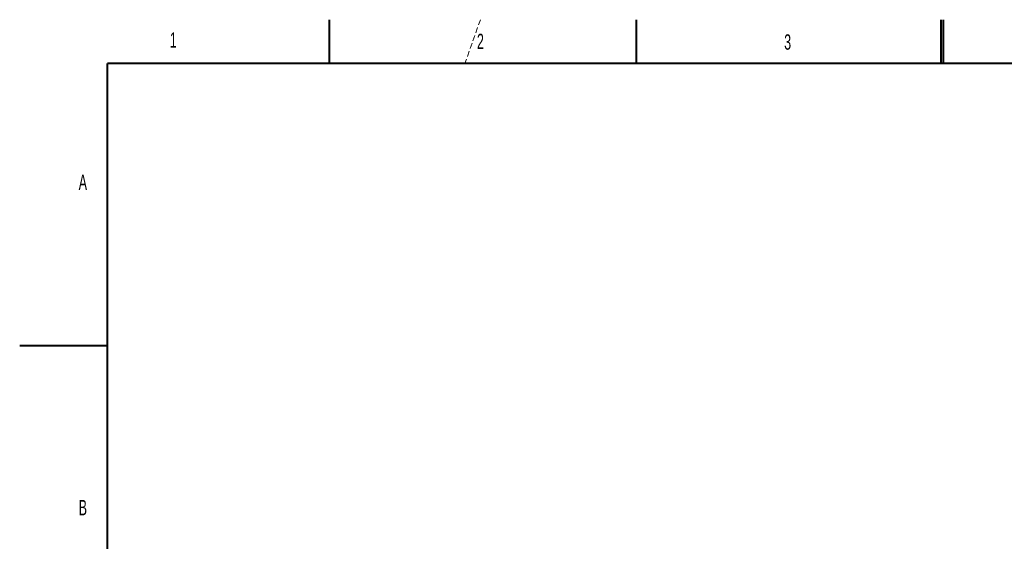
# Model space of a CAD drawing. Header units: millimetres. Extents: x 0 to 8410, y 0 to 5940.
# Tile 47 of 179: x 0 to 2244, y 4751 to 5940. Entities that reach past the tile are written whole.
import ezdxf

# ---------------------------------------------------------------- set-up
doc = ezdxf.new("R2010")
doc.units = ezdxf.units.MM
doc.header["$LTSCALE"] = 10
doc.linetypes.add('HIDDEN', pattern=[1.905, 1.27, -0.635])
doc.styles.add('SLDTEXTSTYLE0', font='TXT', dxfattribs={"width": 0.605})

msp = doc.modelspace()

# ---------------------------------------------------------------- linework, layer by layer
at = {"color": 7, "linetype": 'Continuous', "lineweight": 40}
for p, q in [((705, 5940), (705, 5840)), ((1405, 5940), (1405, 5840)), ((2100, 5840), (2100, 5940)), ((2105, 5940), (2105, 5840)), ((200, 100), (200, 5840)), ((8310, 5840), (200, 5840)), ((0, 5197.5), (200, 5197.5))]:
    msp.add_line(p, q, dxfattribs=at)
at = {"color": 7, "linetype": 'HIDDEN', "lineweight": 15}
msp.add_line((1050, 5940), (1014.65, 5840), dxfattribs=at)

# ---------------------------------------------------------------- texts
at = {"color": 7, "linetype": 'Continuous', "lineweight": 0, "char_height": 35, "attachment_point": 1, "style": 'SLDTEXTSTYLE0'}
for s, insert in [('1', (341.96, 5910.99)), ('2', (1042.1, 5907.9)), ('3', (1742.33, 5906.52)), ('A', (134.52, 5586.93)), ('B', (134.53, 4844.91))]:
    msp.add_mtext(s, dxfattribs=dict(at, insert=insert))

doc.saveas('drawing.dxf')
